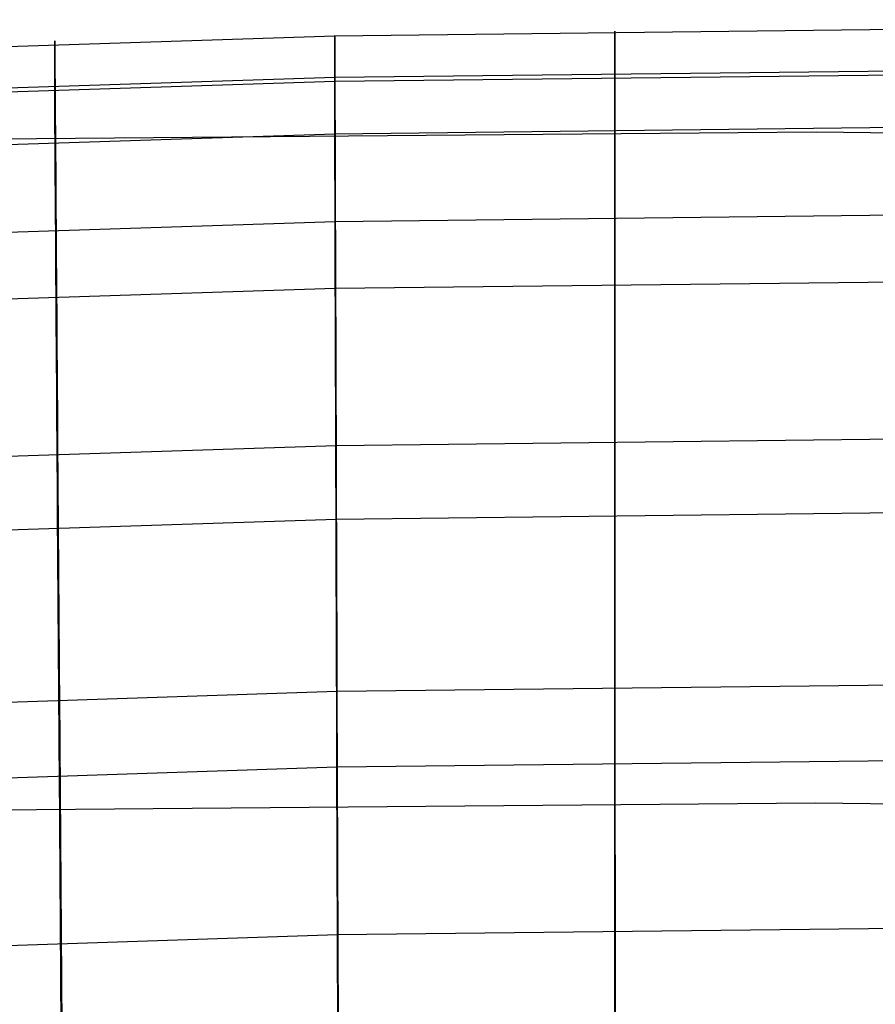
# Model space of a CAD drawing. Extents: x -1634 to -184, y -278 to 263.
# Tile 220 of 242: x -480 to -467, y 178 to 193. Entities that reach past the tile are written whole.
import ezdxf

# ---------------------------------------------------------------- set-up
doc = ezdxf.new("R2010")
doc.units = 0
doc.layers.add('PREDEFINITO', color=7, linetype='CONTINUOUS')

msp = doc.modelspace()

# ---------------------------------------------------------------- linework, layer by layer
at = {"layer": 'PREDEFINITO'}
for p, q in [((-475.266, 192.408, 429.727), (-454.462, 192.647, 429.722)), ((-504.529, 191.45, 429.749), (-475.266, 192.408, 429.727)), ((-475.266, 192.408, 429.727), (-475.266, 192.41, 430.069)), ((-475.266, 192.41, 430.069), (-475.266, 192.4, 430.41)), ((-475.266, 191.731, 399.735), (-475.266, 192.408, 429.727)), ((-475.266, 192.4, 430.41), (-475.266, 192.379, 430.751)), ((-471.093, 192.474, 429.726), (-471.093, 192.476, 430.067)), ((-471.093, 192.476, 430.067), (-471.093, 192.466, 430.409)), ((-471.093, 191.797, 399.734), (-471.093, 192.474, 429.726)), ((-471.093, 192.466, 430.409), (-471.093, 192.445, 430.749)), ((-471.093, 192.445, 430.749), (-471.093, 192.412, 431.089)), ((-471.093, 192.412, 431.089), (-471.093, 192.367, 431.428)), ((-479.438, 192.329, 429.729), (-479.438, 192.331, 430.071)), ((-479.438, 192.331, 430.071), (-479.437, 192.321, 430.412)), ((-479.438, 191.652, 399.737), (-479.438, 192.329, 429.729)), ((-479.437, 192.321, 430.412), (-479.437, 192.3, 430.753)), ((-479.437, 192.3, 430.753), (-479.437, 192.267, 431.093)), ((-479.437, 192.267, 431.093), (-479.437, 192.222, 431.431)), ((-475.266, 192.379, 430.751), (-475.266, 192.346, 431.091)), ((-475.266, 192.346, 431.091), (-475.266, 192.301, 431.429)), ((-475.266, 192.301, 431.429), (-475.266, 192.245, 431.766)), ((-471.093, 192.367, 431.428), (-471.093, 192.311, 431.765)), ((-471.093, 192.311, 431.765), (-471.093, 192.243, 432.099)), ((-479.437, 192.222, 431.431), (-479.436, 192.166, 431.768)), ((-479.436, 192.166, 431.768), (-479.436, 192.098, 432.103)), ((-475.266, 192.245, 431.766), (-475.265, 192.178, 432.101)), ((-475.265, 192.178, 432.101), (-475.265, 192.099, 432.433)), ((-471.093, 192.243, 432.099), (-471.093, 192.164, 432.431)), ((-471.093, 192.164, 432.431), (-471.093, 192.074, 432.761)), ((-479.436, 192.098, 432.103), (-479.435, 192.019, 432.435)), ((-479.435, 192.019, 432.435), (-479.434, 191.929, 432.764)), ((-475.266, 191.731, 399.735), (-454.462, 191.969, 399.73)), ((-475.265, 192.099, 432.433), (-475.265, 192.008, 432.762)), ((-475.265, 192.008, 432.762), (-475.264, 191.907, 433.088)), ((-475.264, 191.789, 433.423), (-454.462, 192.028, 433.418)), ((-471.093, 192.074, 432.761), (-471.093, 191.973, 433.087)), ((-471.093, 191.973, 433.087), (-471.093, 191.86, 433.409)), ((-479.434, 191.929, 432.764), (-479.434, 191.827, 433.09)), ((-479.434, 191.827, 433.09), (-479.433, 191.715, 433.412)), ((-475.264, 191.907, 433.088), (-475.264, 191.794, 433.411)), ((-471.093, 191.86, 433.409), (-471.093, 191.737, 433.727)), ((-504.529, 190.773, 399.757), (-475.266, 191.731, 399.735)), ((-504.501, 190.832, 433.445), (-475.264, 191.789, 433.423)), ((-479.433, 191.715, 433.412), (-479.432, 191.591, 433.731)), ((-475.266, 191.717, 399.394), (-475.266, 191.731, 399.735)), ((-475.266, 191.692, 399.053), (-475.266, 191.717, 399.394)), ((-475.266, 191.656, 398.714), (-475.266, 191.692, 399.053)), ((-475.264, 191.794, 433.411), (-475.264, 191.671, 433.729)), ((-475.264, 191.671, 433.729), (-475.263, 191.536, 434.043)), ((-471.093, 191.783, 399.392), (-471.093, 191.797, 399.734)), ((-471.093, 191.758, 399.052), (-471.093, 191.783, 399.392)), ((-471.093, 191.721, 398.712), (-471.093, 191.758, 399.052)), ((-471.093, 191.737, 433.727), (-471.093, 191.602, 434.041)), ((-471.093, 191.673, 398.374), (-471.093, 191.721, 398.712)), ((-471.093, 191.613, 398.038), (-471.093, 191.673, 398.374)), ((-479.438, 191.638, 399.396), (-479.438, 191.652, 399.737)), ((-479.437, 191.613, 399.055), (-479.438, 191.638, 399.396)), ((-479.437, 191.576, 398.716), (-479.437, 191.613, 399.055)), ((-479.437, 191.528, 398.378), (-479.437, 191.576, 398.716)), ((-479.437, 191.468, 398.041), (-479.437, 191.528, 398.378)), ((-479.432, 191.591, 433.731), (-479.431, 191.457, 434.045)), ((-475.266, 191.607, 398.376), (-475.266, 191.656, 398.714)), ((-475.266, 191.547, 398.04), (-475.266, 191.607, 398.376)), ((-475.266, 191.476, 397.706), (-475.266, 191.547, 398.04)), ((-475.263, 191.536, 434.043), (-475.263, 191.392, 434.352)), ((-471.093, 191.542, 397.704), (-471.093, 191.613, 398.038)), ((-471.093, 191.602, 434.041), (-471.093, 191.457, 434.351)), ((-471.093, 191.459, 397.373), (-471.093, 191.542, 397.704)), ((-479.436, 191.397, 397.708), (-479.437, 191.468, 398.041)), ((-479.436, 191.314, 397.376), (-479.436, 191.397, 397.708)), ((-479.431, 191.457, 434.045), (-479.43, 191.312, 434.354)), ((-475.265, 191.393, 397.374), (-475.266, 191.476, 397.706)), ((-475.265, 191.299, 397.046), (-475.265, 191.393, 397.374)), ((-475.263, 191.392, 434.352), (-475.262, 191.236, 434.656)), ((-471.093, 191.365, 397.045), (-471.093, 191.459, 397.373)), ((-471.093, 191.457, 434.351), (-471.093, 191.302, 434.655)), ((-479.435, 191.22, 397.048), (-479.436, 191.314, 397.376)), ((-479.434, 191.115, 396.723), (-479.435, 191.22, 397.048)), ((-479.43, 191.312, 434.354), (-479.429, 191.157, 434.658)), ((-475.265, 191.194, 396.721), (-475.265, 191.299, 397.046)), ((-475.262, 191.236, 434.656), (-475.261, 191.07, 434.955)), ((-471.093, 191.26, 396.72), (-471.093, 191.365, 397.045)), ((-471.093, 191.302, 434.655), (-471.092, 191.136, 434.953)), ((-471.093, 191.144, 396.399), (-471.093, 191.26, 396.72)), ((-479.434, 190.999, 396.402), (-479.434, 191.115, 396.723)), ((-479.429, 191.157, 434.658), (-479.427, 190.991, 434.956)), ((-475.264, 191.078, 396.4), (-475.265, 191.194, 396.721)), ((-475.264, 190.946, 396.071), (-454.462, 191.185, 396.065)), ((-475.264, 190.951, 396.083), (-475.264, 191.078, 396.4)), ((-471.093, 191.017, 396.082), (-471.093, 191.144, 396.399)), ((-471.092, 191.136, 434.953), (-471.092, 190.96, 435.246)), ((-504.501, 189.988, 396.092), (-475.264, 190.946, 396.071)), ((-468.092, 190.969, 299.363), (-481.201, 190.86, 299.363)), ((-479.433, 190.872, 396.085), (-479.434, 190.999, 396.402)), ((-479.427, 190.991, 434.956), (-479.426, 190.815, 435.249)), ((-475.264, 190.814, 395.771), (-475.264, 190.951, 396.083)), ((-475.261, 191.07, 434.955), (-475.261, 190.895, 435.247)), ((-471.093, 190.879, 395.769), (-471.093, 191.017, 396.082)), ((-471.092, 190.96, 435.246), (-471.092, 190.775, 435.532)), ((-454.974, 190.836, 299.363), (-468.092, 190.969, 299.363)), ((-479.432, 190.734, 395.773), (-479.433, 190.872, 396.085)), ((-479.426, 190.815, 435.249), (-479.425, 190.63, 435.536)), ((-475.263, 190.665, 395.463), (-475.264, 190.814, 395.771)), ((-475.261, 190.895, 435.247), (-475.26, 190.709, 435.534)), ((-471.093, 190.731, 395.462), (-471.093, 190.879, 395.769)), ((-479.431, 190.586, 395.465), (-479.432, 190.734, 395.773)), ((-475.263, 190.507, 395.161), (-475.263, 190.665, 395.463)), ((-475.26, 190.709, 435.534), (-475.26, 190.514, 435.814)), ((-471.093, 190.572, 395.16), (-471.093, 190.731, 395.462)), ((-471.092, 190.775, 435.532), (-471.092, 190.579, 435.812)), ((-479.43, 190.427, 395.163), (-479.431, 190.586, 395.465)), ((-479.425, 190.63, 435.536), (-479.423, 190.434, 435.816)), ((-475.262, 190.338, 394.864), (-475.263, 190.507, 395.161)), ((-475.26, 190.514, 435.814), (-475.259, 190.309, 436.087)), ((-471.093, 190.403, 394.863), (-471.093, 190.572, 395.16)), ((-471.092, 190.579, 435.812), (-471.092, 190.375, 436.086)), ((-479.429, 190.258, 394.866), (-479.43, 190.427, 395.163)), ((-479.423, 190.434, 435.816), (-479.422, 190.23, 436.089)), ((-471.092, 190.224, 394.572), (-471.093, 190.403, 394.863)), ((-471.092, 190.375, 436.086), (-471.092, 190.161, 436.352)), ((-479.427, 190.079, 394.575), (-479.429, 190.258, 394.866)), ((-479.422, 190.23, 436.089), (-479.42, 190.016, 436.355)), ((-475.261, 190.159, 394.574), (-475.262, 190.338, 394.864)), ((-475.259, 190.309, 436.087), (-475.258, 190.095, 436.353)), ((-471.092, 190.036, 394.288), (-471.092, 190.224, 394.572)), ((-479.426, 189.89, 394.291), (-479.427, 190.079, 394.575)), ((-475.261, 189.97, 394.289), (-475.261, 190.159, 394.574)), ((-475.258, 190.095, 436.353), (-475.257, 189.872, 436.612)), ((-471.092, 190.161, 436.352), (-471.092, 189.938, 436.61)), ((-479.42, 190.016, 436.355), (-479.419, 189.793, 436.614)), ((-475.26, 189.771, 394.011), (-475.261, 189.97, 394.289)), ((-471.092, 189.837, 394.01), (-471.092, 190.036, 394.288)), ((-471.092, 189.938, 436.61), (-471.092, 189.706, 436.861)), ((-479.425, 189.692, 394.013), (-479.426, 189.89, 394.291)), ((-479.419, 189.793, 436.614), (-479.417, 189.561, 436.864)), ((-475.26, 189.564, 393.74), (-475.26, 189.771, 394.011)), ((-475.257, 189.64, 436.863), (-454.462, 189.879, 436.857)), ((-475.257, 189.872, 436.612), (-475.257, 189.64, 436.863)), ((-471.092, 189.629, 393.739), (-471.092, 189.837, 394.01)), ((-504.415, 188.684, 436.884), (-475.257, 189.64, 436.863)), ((-479.423, 189.484, 393.742), (-479.425, 189.692, 394.013)), ((-475.257, 189.64, 436.863), (-475.256, 189.4, 437.105)), ((-471.092, 189.706, 436.861), (-471.092, 189.466, 437.104)), ((-471.092, 189.412, 393.475), (-471.092, 189.629, 393.739)), ((-479.422, 189.267, 393.478), (-479.423, 189.484, 393.742)), ((-479.417, 189.561, 436.864), (-479.416, 189.321, 437.107)), ((-475.259, 189.347, 393.477), (-475.26, 189.564, 393.74)), ((-471.092, 189.466, 437.104), (-471.092, 189.218, 437.338)), ((-479.416, 189.321, 437.107), (-479.414, 189.073, 437.342)), ((-475.258, 189.121, 393.22), (-475.259, 189.347, 393.477)), ((-475.256, 189.4, 437.105), (-475.255, 189.152, 437.34)), ((-471.092, 189.187, 393.219), (-471.092, 189.412, 393.475)), ((-479.42, 189.042, 393.222), (-479.422, 189.267, 393.478)), ((-471.092, 189.218, 437.338), (-471.092, 188.962, 437.564)), ((-471.092, 188.952, 392.971), (-471.092, 189.187, 393.219)), ((-479.419, 188.807, 392.974), (-479.42, 189.042, 393.222)), ((-479.414, 189.073, 437.342), (-479.412, 188.816, 437.567)), ((-475.257, 188.886, 392.972), (-475.258, 189.121, 393.22)), ((-475.255, 189.152, 437.34), (-475.254, 188.896, 437.566)), ((-475.257, 188.644, 392.732), (-475.257, 188.886, 392.972)), ((-475.257, 188.644, 392.732), (-454.462, 188.883, 392.726)), ((-475.254, 188.896, 437.566), (-475.253, 188.632, 437.783)), ((-471.092, 188.962, 437.564), (-471.092, 188.698, 437.781)), ((-471.092, 188.71, 392.731), (-471.092, 188.952, 392.971)), ((-479.417, 188.564, 392.734), (-479.419, 188.807, 392.974)), ((-479.412, 188.816, 437.567), (-479.41, 188.553, 437.784)), ((-504.415, 187.688, 392.753), (-475.257, 188.644, 392.732)), ((-475.256, 188.393, 392.5), (-475.257, 188.644, 392.732)), ((-475.253, 188.632, 437.783), (-475.252, 188.361, 437.99)), ((-471.092, 188.459, 392.499), (-471.092, 188.71, 392.731)), ((-471.092, 188.698, 437.781), (-471.092, 188.427, 437.989)), ((-479.416, 188.314, 392.502), (-479.417, 188.564, 392.734)), ((-479.41, 188.553, 437.784), (-479.408, 188.282, 437.992)), ((-471.092, 188.2, 392.276), (-471.092, 188.459, 392.499)), ((-479.414, 188.055, 392.279), (-479.416, 188.314, 392.502)), ((-475.255, 188.134, 392.277), (-475.256, 188.393, 392.5)), ((-475.252, 188.361, 437.99), (-475.251, 188.083, 438.189)), ((-471.092, 188.427, 437.989), (-471.092, 188.149, 438.187)), ((-479.408, 188.282, 437.992), (-479.406, 188.004, 438.191)), ((-471.092, 187.934, 392.062), (-471.092, 188.2, 392.276)), ((-471.092, 188.149, 438.187), (-471.092, 187.865, 438.376)), ((-479.412, 187.789, 392.065), (-479.414, 188.055, 392.279)), ((-479.406, 188.004, 438.191), (-479.404, 187.72, 438.379)), ((-475.254, 187.868, 392.063), (-475.255, 188.134, 392.277)), ((-475.251, 188.083, 438.189), (-475.25, 187.799, 438.378)), ((-475.253, 187.595, 391.858), (-475.254, 187.868, 392.063)), ((-471.092, 187.661, 391.857), (-471.092, 187.934, 392.062)), ((-471.092, 187.865, 438.376), (-471.092, 187.574, 438.555)), ((-479.41, 187.516, 391.86), (-479.412, 187.789, 392.065)), ((-479.404, 187.72, 438.379), (-479.402, 187.429, 438.559)), ((-475.25, 187.799, 438.378), (-475.249, 187.508, 438.557)), ((-475.252, 187.315, 391.663), (-475.253, 187.595, 391.858)), ((-471.092, 187.381, 391.662), (-471.092, 187.661, 391.857)), ((-471.092, 187.574, 438.555), (-471.092, 187.277, 438.724)), ((-479.408, 187.236, 391.665), (-479.41, 187.516, 391.86)), ((-479.402, 187.429, 438.559), (-479.4, 187.132, 438.728)), ((-475.249, 187.508, 438.557), (-475.248, 187.211, 438.726)), ((-475.251, 187.029, 391.477), (-475.252, 187.315, 391.663)), ((-471.092, 187.094, 391.476), (-471.092, 187.381, 391.662)), ((-471.092, 187.277, 438.724), (-471.091, 186.975, 438.883)), ((-479.406, 186.949, 391.479), (-479.408, 187.236, 391.665)), ((-479.4, 187.132, 438.728), (-479.398, 186.83, 438.886)), ((-475.248, 187.211, 438.726), (-475.247, 186.909, 438.884)), ((-475.25, 186.736, 391.302), (-475.251, 187.029, 391.477)), ((-471.092, 186.802, 391.3), (-471.092, 187.094, 391.476)), ((-471.091, 186.975, 438.883), (-471.091, 186.667, 439.031)), ((-479.404, 186.657, 391.303), (-479.406, 186.949, 391.479)), ((-479.398, 186.83, 438.886), (-479.396, 186.522, 439.035)), ((-475.247, 186.909, 438.884), (-475.246, 186.602, 439.033)), ((-475.249, 186.437, 391.136), (-475.25, 186.736, 391.302)), ((-471.092, 186.503, 391.134), (-471.092, 186.802, 391.3)), ((-479.402, 186.358, 391.138), (-479.404, 186.657, 391.303)), ((-475.246, 186.602, 439.033), (-475.245, 186.289, 439.171)), ((-475.245, 186.301, 439.166), (-454.462, 186.541, 439.16)), ((-471.091, 186.667, 439.031), (-471.091, 186.355, 439.169)), ((-479.396, 186.522, 439.035), (-479.394, 186.21, 439.172)), ((-475.248, 186.133, 390.98), (-475.249, 186.437, 391.136)), ((-471.092, 186.199, 390.979), (-471.092, 186.503, 391.134)), ((-504.282, 185.348, 439.187), (-475.245, 186.301, 439.166)), ((-479.4, 186.054, 390.982), (-479.402, 186.358, 391.138)), ((-475.245, 186.289, 439.171), (-475.244, 185.972, 439.298)), ((-471.091, 186.355, 439.169), (-471.091, 186.038, 439.296)), ((-479.394, 186.21, 439.172), (-479.391, 185.893, 439.299)), ((-475.247, 185.824, 390.835), (-475.248, 186.133, 390.98)), ((-471.091, 185.89, 390.834), (-471.092, 186.199, 390.979)), ((-479.398, 185.745, 390.837), (-479.4, 186.054, 390.982)), ((-475.244, 185.972, 439.298), (-475.243, 185.651, 439.414)), ((-471.091, 186.038, 439.296), (-471.091, 185.717, 439.412)), ((-479.391, 185.893, 439.299), (-479.389, 185.572, 439.416)), ((-475.246, 185.51, 390.701), (-475.247, 185.824, 390.835)), ((-471.091, 185.576, 390.7), (-471.091, 185.89, 390.834)), ((-479.396, 185.431, 390.703), (-479.398, 185.745, 390.837)), ((-475.243, 185.651, 439.414), (-475.242, 185.326, 439.519)), ((-471.091, 185.717, 439.412), (-471.091, 185.392, 439.517)), ((-479.389, 185.572, 439.416), (-479.387, 185.247, 439.521)), ((-475.245, 185.192, 390.578), (-475.246, 185.51, 390.701)), ((-471.091, 185.258, 390.576), (-471.091, 185.576, 390.7)), ((-479.394, 185.113, 390.579), (-479.396, 185.431, 390.703)), ((-475.245, 185.204, 390.582), (-454.462, 185.444, 390.577)), ((-471.091, 185.392, 439.517), (-471.091, 185.064, 439.611)), ((-504.282, 184.251, 390.604), (-475.245, 185.204, 390.582)), ((-479.387, 185.247, 439.521), (-479.385, 184.919, 439.615)), ((-475.242, 185.326, 439.519), (-475.241, 184.998, 439.613)), ((-471.091, 184.935, 390.464), (-471.091, 185.258, 390.576)), ((-479.391, 184.79, 390.467), (-479.394, 185.113, 390.579)), ((-475.244, 184.87, 390.465), (-475.245, 185.192, 390.578)), ((-471.091, 185.064, 439.611), (-471.091, 184.733, 439.694)), ((-479.385, 184.919, 439.615), (-479.382, 184.588, 439.697)), ((-475.241, 184.998, 439.613), (-475.24, 184.667, 439.695)), ((-471.091, 184.609, 390.362), (-471.091, 184.935, 390.464)), ((-479.389, 184.464, 390.365), (-479.391, 184.79, 390.467)), ((-475.243, 184.544, 390.364), (-475.244, 184.87, 390.465)), ((-475.24, 184.667, 439.695), (-475.239, 184.333, 439.767)), ((-471.091, 184.733, 439.694), (-471.091, 184.399, 439.765)), ((-479.382, 184.588, 439.697), (-479.38, 184.254, 439.769)), ((-475.242, 184.214, 390.273), (-475.243, 184.544, 390.364)), ((-471.091, 184.28, 390.272), (-471.091, 184.609, 390.362)), ((-479.387, 184.135, 390.275), (-479.389, 184.464, 390.365)), ((-475.239, 184.333, 439.767), (-475.238, 183.997, 439.827)), ((-471.091, 184.399, 439.765), (-471.091, 184.062, 439.825)), ((-479.38, 184.254, 439.769), (-479.378, 183.917, 439.828)), ((-475.241, 183.882, 390.194), (-475.242, 184.214, 390.273)), ((-471.091, 183.948, 390.193), (-471.091, 184.28, 390.272)), ((-479.385, 183.803, 390.196), (-479.387, 184.135, 390.275)), ((-471.091, 184.062, 439.825), (-471.091, 183.724, 439.874)), ((-479.378, 183.917, 439.828), (-479.375, 183.58, 439.877)), ((-475.24, 183.547, 390.127), (-475.241, 183.882, 390.194)), ((-475.238, 183.997, 439.827), (-475.236, 183.659, 439.875)), ((-471.091, 183.613, 390.125), (-471.091, 183.948, 390.193)), ((-479.382, 183.468, 390.128), (-479.385, 183.803, 390.196)), ((-475.236, 183.659, 439.875), (-475.235, 183.319, 439.912)), ((-471.091, 183.724, 439.874), (-471.091, 183.385, 439.91)), ((-471.091, 183.276, 390.069), (-471.091, 183.613, 390.125)), ((-479.38, 183.131, 390.072), (-479.382, 183.468, 390.128)), ((-479.375, 183.58, 439.877), (-479.373, 183.24, 439.914)), ((-475.239, 183.211, 390.07), (-475.24, 183.547, 390.127)), ((-475.235, 183.319, 439.912), (-475.234, 182.979, 439.937)), ((-471.091, 183.385, 439.91), (-471.091, 183.044, 439.936)), ((-479.373, 183.24, 439.914), (-479.371, 182.9, 439.939)), ((-475.238, 182.872, 390.026), (-475.239, 183.211, 390.07)), ((-471.091, 182.938, 390.024), (-471.091, 183.276, 390.069)), ((-479.378, 182.793, 390.028), (-479.38, 183.131, 390.072)), ((-471.091, 183.044, 439.936), (-471.09, 182.703, 439.949)), ((-479.371, 182.9, 439.939), (-479.368, 182.558, 439.952)), ((-475.236, 182.532, 389.993), (-475.238, 182.872, 390.026)), ((-475.234, 182.979, 439.937), (-475.233, 182.637, 439.951)), ((-475.233, 182.637, 439.951), (-454.462, 182.878, 439.945)), ((-471.091, 182.598, 389.991), (-471.091, 182.938, 390.024)), ((-479.375, 182.453, 389.994), (-479.378, 182.793, 390.028)), ((-504.139, 181.687, 439.972), (-475.233, 182.637, 439.951)), ((-475.233, 182.637, 439.951), (-475.216, 177.639, 440.063)), ((-471.091, 182.257, 389.97), (-471.091, 182.598, 389.991)), ((-471.09, 182.703, 439.949), (-471.089, 177.705, 440.062)), ((-479.373, 182.112, 389.973), (-479.375, 182.453, 389.994)), ((-479.368, 182.558, 439.952), (-479.333, 177.56, 440.065)), ((-475.235, 182.191, 389.971), (-475.236, 182.532, 389.993)), ((-475.234, 181.85, 389.961), (-475.235, 182.191, 389.971)), ((-471.091, 181.916, 389.96), (-471.091, 182.257, 389.97)), ((-479.371, 181.771, 389.963), (-479.373, 182.112, 389.973)), ((-475.233, 181.509, 389.963), (-475.234, 181.85, 389.961)), ((-471.09, 181.575, 389.962), (-471.091, 181.916, 389.96)), ((-479.368, 181.43, 389.965), (-479.371, 181.771, 389.963)), ((-475.233, 181.509, 389.963), (-454.462, 181.75, 389.958)), ((-471.089, 176.577, 390.075), (-471.09, 181.575, 389.962)), ((-504.139, 180.558, 389.985), (-475.233, 181.509, 389.963)), ((-479.333, 176.432, 390.078), (-479.368, 181.43, 389.965)), ((-475.216, 176.511, 390.076), (-475.233, 181.509, 389.963)), ((-468.1, 180.969, 309.363), (-481.029, 180.861, 309.363)), ((-468.1, 180.969, 289.363), (-481.028, 180.861, 289.363)), ((-455.171, 180.838, 289.363), (-468.1, 180.969, 289.363)), ((-455.172, 180.838, 309.363), (-468.1, 180.969, 309.363)), ((-475.225, 179.01, 390.02), (-454.462, 179.251, 390.014)), ((-504.042, 178.061, 390.041), (-475.225, 179.01, 390.02))]:
    msp.add_line(p, q, dxfattribs=at)

doc.saveas('drawing.dxf')
